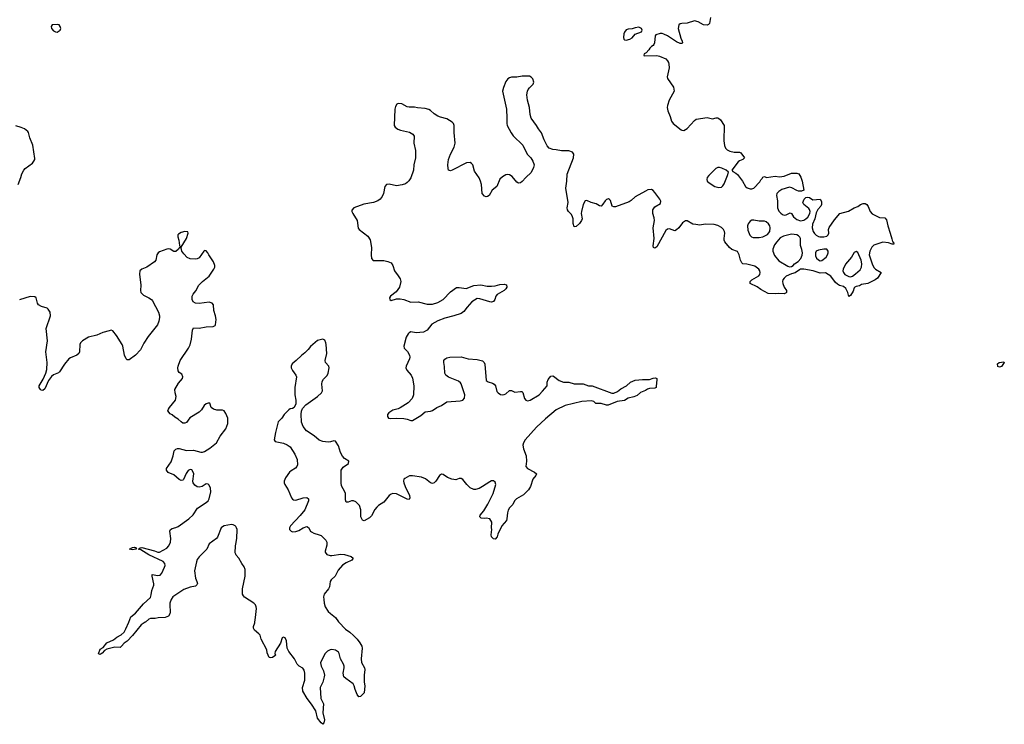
# Model space of a CAD drawing. Header units: inches. Extents: x 2323336 to 2565056, y 902223 to 1020938.
# Tile 33 of 43: x 2477592 to 2488562, y 998861 to 1006706. Entities that reach past the tile are written whole.
import ezdxf

# ---------------------------------------------------------------- set-up
doc = ezdxf.new("R2010")
doc.units = ezdxf.units.IN
doc.header["$MEASUREMENT"] = 0
for name, color, linetype in [('C4070', 7, 'Continuous'), ('C4080', 7, 'Continuous'), ('C4979', 7, 'Continuous'), ('C4989', 7, 'Continuous')]:
    doc.layers.add(name, color=color, linetype=linetype)

msp = doc.modelspace()

# ---------------------------------------------------------------- linework, layer by layer
at = {"layer": 'C4070', "color": 6, "elevation": 100}
for points in [[(2478010, 1006654), (2477952, 1006648), (2477942, 1006630), (2477946, 1006610), (2477970, 1006581), (2477990, 1006571), (2478010, 1006568), (2478044, 1006590), (2478049, 1006610), (2478044, 1006630), (2478030, 1006649)], [(2479430, 1004348), (2479390, 1004338), (2479360, 1004320), (2479352, 1004310), (2479352, 1004290), (2479365, 1004250), (2479373, 1004193), (2479378, 1004178), (2479390, 1004174), (2479450, 1004272), (2479468, 1004328), (2479466, 1004346)], [(2478845, 1000805), (2478815, 1000810), (2478849, 1000830), (2478870, 1000832), (2478882, 1000830), (2478894, 1000810), (2478890, 1000810)]]:
    msp.add_lwpolyline(points, close=True, dxfattribs=at)
for points in [[(2477573, 1004870), (2477606, 1004950), (2477616, 1004990), (2477638, 1005030), (2477653, 1005050), (2477733, 1005110), (2477749, 1005130), (2477759, 1005150), (2477759, 1005161), (2477737, 1005310), (2477705, 1005390), (2477689, 1005450), (2477681, 1005461), (2477645, 1005490), (2477608, 1005508), (2477550, 1005526)], [(2478807, 1000000), (2478830, 1000056), (2478881, 1000099), (2478970, 1000204), (2479048, 1000272), (2479058, 1000302), (2479063, 1000350), (2479085, 1000410), (2479086, 1000426), (2479066, 1000510), (2479069, 1000530), (2479130, 1000517), (2479157, 1000523), (2479176, 1000544), (2479206, 1000610), (2479211, 1000630), (2479209, 1000650), (2479190, 1000672), (2479030, 1000747), (2478943, 1000803), (2478915, 1000810), (2478935, 1000825), (2478952, 1000830), (2479093, 1000793), (2479130, 1000778), (2479150, 1000778), (2479230, 1000824), (2479253, 1000847), (2479272, 1000890), (2479275, 1000930), (2479266, 1001010), (2479273, 1001030), (2479290, 1001041), (2479330, 1001051), (2479357, 1001063), (2479475, 1001150), (2479525, 1001195), (2479572, 1001268), (2479671, 1001330), (2479692, 1001350), (2479701, 1001370), (2479721, 1001450), (2479716, 1001490), (2479702, 1001522), (2479690, 1001536), (2479670, 1001538), (2479625, 1001510), (2479590, 1001500), (2479570, 1001504), (2479542, 1001522), (2479523, 1001550), (2479520, 1001570), (2479531, 1001650), (2479525, 1001670), (2479510, 1001694), (2479490, 1001700), (2479470, 1001686), (2479447, 1001653), (2479415, 1001585), (2479410, 1001579), (2479390, 1001577), (2479370, 1001588), (2479310, 1001637), (2479246, 1001666), (2479227, 1001690), (2479228, 1001710), (2479278, 1001782), (2479301, 1001850), (2479313, 1001907), (2479330, 1001926), (2479350, 1001932), (2479370, 1001932), (2479450, 1001910), (2479530, 1001915), (2479610, 1001890), (2479630, 1001890), (2479650, 1001897), (2479710, 1001935), (2479784, 1001996), (2479825, 1002070), (2479890, 1002150), (2479911, 1002209), (2479910, 1002270), (2479890, 1002321), (2479870, 1002351), (2479850, 1002360), (2479790, 1002358), (2479750, 1002370), (2479726, 1002390), (2479710, 1002438), (2479690, 1002437), (2479670, 1002429), (2479647, 1002410), (2479616, 1002364), (2479590, 1002337), (2479487, 1002273), (2479450, 1002222), (2479430, 1002215), (2479410, 1002215), (2479390, 1002229), (2479359, 1002259), (2479320, 1002280), (2479290, 1002308), (2479270, 1002318), (2479244, 1002350), (2479249, 1002370), (2479261, 1002390), (2479329, 1002470), (2479335, 1002510), (2479323, 1002550), (2479321, 1002590), (2479362, 1002658), (2479404, 1002710), (2479409, 1002730), (2479399, 1002759), (2479370, 1002778), (2479358, 1002798), (2479353, 1002830), (2479357, 1002850), (2479381, 1002910), (2479472, 1003048), (2479492, 1003088), (2479505, 1003150), (2479516, 1003250), (2479524, 1003270), (2479530, 1003276), (2479590, 1003271), (2479670, 1003286), (2479749, 1003291), (2479770, 1003301), (2479775, 1003310), (2479780, 1003370), (2479775, 1003410), (2479755, 1003470), (2479752, 1003530), (2479736, 1003550), (2479702, 1003562), (2479590, 1003547), (2479552, 1003552), (2479526, 1003566), (2479515, 1003590), (2479512, 1003610), (2479514, 1003630), (2479523, 1003650), (2479553, 1003687), (2479589, 1003751), (2479628, 1003792), (2479703, 1003850), (2479756, 1003930), (2479765, 1003950), (2479765, 1003970), (2479750, 1004012), (2479698, 1004090), (2479689, 1004110), (2479670, 1004133), (2479650, 1004135), (2479643, 1004130), (2479590, 1004056), (2479570, 1004044), (2479550, 1004039), (2479490, 1004045), (2479459, 1004059), (2479420, 1004100), (2479399, 1004130), (2479390, 1004166), (2479370, 1004166), (2479362, 1004150), (2479330, 1004125), (2479310, 1004125), (2479270, 1004152), (2479250, 1004155), (2479230, 1004150), (2479150, 1004120), (2479134, 1004110), (2479120, 1004090), (2479107, 1004030), (2479095, 1004010), (2479010, 1003952), (2478953, 1003927), (2478930, 1003910), (2478926, 1003874), (2478940, 1003750), (2478938, 1003690), (2478942, 1003670), (2478970, 1003640), (2479032, 1003610), (2479059, 1003590), (2479070, 1003576), (2479139, 1003450), (2479150, 1003410), (2479150, 1003390), (2479143, 1003350), (2479128, 1003310), (2479022, 1003178), (2478974, 1003106), (2478936, 1003030), (2478883, 1002970), (2478810, 1002918), (2478790, 1002919), (2478779, 1002930), (2478760, 1002970), (2478741, 1003070), (2478733, 1003090), (2478672, 1003192), (2478630, 1003242), (2478610, 1003248), (2478590, 1003244), (2478518, 1003222), (2478450, 1003193), (2478359, 1003170), (2478290, 1003131), (2478269, 1003110), (2478262, 1003090), (2478259, 1003010), (2478250, 1002990), (2478227, 1002973), (2478158, 1002942), (2478140, 1002930), (2478091, 1002870), (2478036, 1002784), (2478025, 1002775), (2477970, 1002753), (2477945, 1002735), (2477913, 1002690), (2477870, 1002597), (2477850, 1002576), (2477830, 1002583), (2477824, 1002590), (2477810, 1002610), (2477808, 1002630), (2477855, 1002705), (2477882, 1002770), (2477893, 1002810), (2477897, 1002890), (2477882, 1003010), (2477900, 1003130), (2477888, 1003270), (2477936, 1003410), (2477930, 1003450), (2477910, 1003484), (2477896, 1003496), (2477834, 1003514), (2477803, 1003530), (2477790, 1003550), (2477774, 1003610), (2477760, 1003620), (2477710, 1003624), (2477590, 1003588)], [(2480000, 1001062), (2479994, 1001070), (2479970, 1001081), (2479950, 1001084), (2479871, 1001070), (2479850, 1001061), (2479836, 1001050), (2479796, 1000944), (2479784, 1000930), (2479703, 1000870), (2479676, 1000810), (2479590, 1000727), (2479570, 1000695), (2479561, 1000670), (2479540, 1000570), (2479550, 1000490), (2479567, 1000450), (2479571, 1000430), (2479567, 1000413), (2479550, 1000401), (2479490, 1000387), (2479419, 1000361), (2479299, 1000281), (2479280, 1000250), (2479265, 1000210), (2479263, 1000190), (2479270, 1000110), (2479265, 1000090), (2479250, 1000064), (2479214, 1000050), (2479134, 1000046), (2479102, 1000038), (2479050, 1000039), (2479030, 1000030), (2478994, 1000000)], [(2480000, 1000757), (2479994, 1000770), (2479997, 1000850), (2480000, 1000866)]]:
    msp.add_lwpolyline(points, dxfattribs=at)
at = {"layer": 'C4080', "color": 6, "elevation": 100}
for points in [[(2485290, 1006730), (2485277, 1006663), (2485268, 1006652), (2485250, 1006645), (2485210, 1006648), (2485150, 1006681), (2485110, 1006694), (2485030, 1006668), (2484970, 1006664), (2484950, 1006660), (2484934, 1006650), (2484927, 1006610), (2484959, 1006499), (2484973, 1006467), (2484976, 1006450), (2484970, 1006441), (2484950, 1006442), (2484910, 1006461), (2484810, 1006527), (2484770, 1006545), (2484750, 1006551), (2484728, 1006552), (2484681, 1006539), (2484672, 1006528), (2484665, 1006450), (2484658, 1006430), (2484650, 1006418), (2484631, 1006409), (2484612, 1006390), (2484602, 1006370), (2484570, 1006338), (2484550, 1006326), (2484545, 1006310), (2484550, 1006305), (2484690, 1006309), (2484721, 1006301), (2484789, 1006269), (2484808, 1006250), (2484819, 1006230), (2484826, 1006210), (2484828, 1006170), (2484807, 1006070), (2484810, 1006050), (2484876, 1005956), (2484885, 1005910), (2484828, 1005810), (2484809, 1005751), (2484807, 1005730), (2484814, 1005690), (2484839, 1005630), (2484855, 1005575), (2484871, 1005550), (2484961, 1005481), (2484970, 1005475), (2484990, 1005474), (2485030, 1005496), (2485110, 1005585), (2485130, 1005599), (2485250, 1005617), (2485310, 1005604), (2485350, 1005615), (2485365, 1005615), (2485379, 1005610), (2485399, 1005590), (2485442, 1005530), (2485437, 1005357), (2485445, 1005305), (2485457, 1005277), (2485476, 1005256), (2485504, 1005244), (2485551, 1005231), (2485610, 1005232), (2485625, 1005225), (2485667, 1005170), (2485647, 1005150), (2485610, 1005134), (2485597, 1005123), (2485525, 1005030), (2485536, 1005016), (2485570, 1004999), (2485590, 1004981), (2485644, 1004910), (2485679, 1004850), (2485696, 1004836), (2485730, 1004822), (2485750, 1004822), (2485770, 1004832), (2485837, 1004903), (2485850, 1004924), (2485863, 1004937), (2485870, 1004952), (2485890, 1004959), (2485911, 1004951), (2486010, 1004963), (2486056, 1004956), (2486110, 1004964), (2486190, 1004996), (2486250, 1004998), (2486271, 1004990), (2486294, 1004954), (2486310, 1004910), (2486330, 1004808), (2486303, 1004797), (2486270, 1004796), (2486250, 1004803), (2486196, 1004836), (2486170, 1004842), (2486084, 1004816), (2486050, 1004794), (2486028, 1004770), (2486022, 1004750), (2486034, 1004690), (2486036, 1004610), (2486050, 1004575), (2486071, 1004551), (2486090, 1004537), (2486110, 1004531), (2486130, 1004534), (2486175, 1004555), (2486190, 1004547), (2486214, 1004510), (2486250, 1004480), (2486290, 1004468), (2486330, 1004476), (2486352, 1004488), (2486373, 1004507), (2486397, 1004550), (2486398, 1004570), (2486392, 1004592), (2486384, 1004604), (2486329, 1004650), (2486322, 1004662), (2486319, 1004670), (2486333, 1004707), (2486350, 1004725), (2486370, 1004731), (2486390, 1004725), (2486430, 1004699), (2486510, 1004710), (2486524, 1004684), (2486524, 1004650), (2486516, 1004630), (2486486, 1004594), (2486465, 1004555), (2486452, 1004490), (2486426, 1004430), (2486421, 1004390), (2486433, 1004350), (2486447, 1004327), (2486466, 1004306), (2486490, 1004292), (2486507, 1004287), (2486553, 1004287), (2486584, 1004296), (2486600, 1004310), (2486607, 1004330), (2486604, 1004370), (2486610, 1004393), (2486670, 1004479), (2486730, 1004547), (2486827, 1004573), (2486890, 1004611), (2486930, 1004626), (2486958, 1004650), (2486990, 1004661), (2487010, 1004661), (2487031, 1004650), (2487046, 1004626), (2487067, 1004570), (2487090, 1004546), (2487170, 1004505), (2487230, 1004501), (2487250, 1004478), (2487264, 1004410), (2487292, 1004330), (2487307, 1004267), (2487318, 1004238), (2487326, 1004230), (2487331, 1004209), (2487311, 1004209), (2487270, 1004221), (2487210, 1004228), (2487110, 1004196), (2487085, 1004175), (2487062, 1004130), (2487058, 1004090), (2487090, 1003990), (2487109, 1003949), (2487127, 1003927), (2487191, 1003890), (2487150, 1003828), (2487125, 1003810), (2487042, 1003770), (2486970, 1003757), (2486950, 1003745), (2486910, 1003737), (2486898, 1003730), (2486890, 1003722), (2486877, 1003683), (2486850, 1003635), (2486830, 1003626), (2486818, 1003670), (2486795, 1003715), (2486770, 1003736), (2486727, 1003747), (2486702, 1003762), (2486682, 1003782), (2486630, 1003849), (2486570, 1003888), (2486510, 1003885), (2486432, 1003912), (2486330, 1003927), (2486293, 1003927), (2486279, 1003921), (2486230, 1003889), (2486190, 1003878), (2486130, 1003850), (2486108, 1003830), (2486095, 1003810), (2486090, 1003790), (2486093, 1003770), (2486108, 1003728), (2486134, 1003690), (2486134, 1003670), (2486130, 1003664), (2486110, 1003653), (2486050, 1003659), (2486010, 1003655), (2485930, 1003659), (2485850, 1003703), (2485810, 1003732), (2485729, 1003770), (2485729, 1003790), (2485749, 1003810), (2485827, 1003853), (2485837, 1003870), (2485843, 1003890), (2485837, 1003910), (2485826, 1003930), (2485782, 1003962), (2485694, 1003986), (2485650, 1003989), (2485638, 1003998), (2485623, 1004030), (2485609, 1004090), (2485590, 1004124), (2485527, 1004147), (2485502, 1004170), (2485450, 1004233), (2485442, 1004250), (2485440, 1004270), (2485449, 1004330), (2485444, 1004350), (2485433, 1004370), (2485412, 1004392), (2485370, 1004415), (2485330, 1004425), (2485230, 1004428), (2485170, 1004420), (2485125, 1004425), (2485090, 1004431), (2485030, 1004467), (2485010, 1004468), (2484977, 1004443), (2484936, 1004390), (2484910, 1004365), (2484890, 1004357), (2484830, 1004377), (2484810, 1004374), (2484790, 1004360), (2484690, 1004178), (2484670, 1004161), (2484654, 1004170), (2484648, 1004190), (2484660, 1004270), (2484650, 1004390), (2484663, 1004470), (2484661, 1004501), (2484647, 1004550), (2484647, 1004590), (2484670, 1004624), (2484730, 1004661), (2484734, 1004686), (2484724, 1004710), (2484670, 1004783), (2484650, 1004806), (2484630, 1004816), (2484590, 1004811), (2484563, 1004797), (2484450, 1004733), (2484406, 1004694), (2484382, 1004678), (2484230, 1004623), (2484210, 1004623), (2484192, 1004632), (2484174, 1004694), (2484165, 1004705), (2484151, 1004711), (2484130, 1004703), (2484116, 1004690), (2484090, 1004652), (2484070, 1004632), (2484050, 1004634), (2484015, 1004655), (2483958, 1004670), (2483910, 1004692), (2483892, 1004688), (2483871, 1004649), (2483852, 1004570), (2483848, 1004548), (2483858, 1004490), (2483853, 1004470), (2483830, 1004439), (2483790, 1004404), (2483770, 1004402), (2483757, 1004437), (2483757, 1004490), (2483752, 1004510), (2483738, 1004538), (2483707, 1004570), (2483695, 1004590), (2483692, 1004610), (2483702, 1004670), (2483675, 1004830), (2483688, 1004910), (2483692, 1004988), (2483763, 1005170), (2483765, 1005210), (2483750, 1005230), (2483710, 1005246), (2483630, 1005245), (2483570, 1005259), (2483530, 1005261), (2483490, 1005277), (2483470, 1005301), (2483434, 1005370), (2483407, 1005447), (2483371, 1005491), (2483349, 1005530), (2483291, 1005610), (2483278, 1005650), (2483272, 1005730), (2483249, 1005810), (2483242, 1005870), (2483249, 1005910), (2483258, 1005930), (2483271, 1005949), (2483312, 1005988), (2483320, 1006010), (2483310, 1006047), (2483290, 1006067), (2483270, 1006076), (2483250, 1006078), (2483190, 1006078), (2483130, 1006068), (2483070, 1006068), (2483050, 1006061), (2483030, 1006047), (2483010, 1006017), (2482981, 1005950), (2482972, 1005910), (2483015, 1005710), (2483021, 1005610), (2483018, 1005550), (2483024, 1005530), (2483067, 1005447), (2483090, 1005413), (2483199, 1005310), (2483245, 1005210), (2483285, 1005170), (2483309, 1005130), (2483323, 1005090), (2483318, 1005062), (2483290, 1005005), (2483230, 1004950), (2483190, 1004905), (2483170, 1004890), (2483150, 1004888), (2483130, 1004898), (2483079, 1004959), (2483050, 1004980), (2483030, 1004983), (2483010, 1004978), (2482970, 1004958), (2482942, 1004930), (2482909, 1004851), (2482857, 1004810), (2482821, 1004750), (2482803, 1004737), (2482790, 1004735), (2482770, 1004741), (2482743, 1004770), (2482737, 1004870), (2482727, 1004907), (2482710, 1004945), (2482659, 1005019), (2482639, 1005090), (2482627, 1005107), (2482610, 1005116), (2482570, 1005112), (2482410, 1005032), (2482390, 1005025), (2482369, 1005030), (2482364, 1005050), (2482362, 1005090), (2482370, 1005151), (2482391, 1005210), (2482432, 1005288), (2482442, 1005330), (2482431, 1005451), (2482432, 1005530), (2482424, 1005550), (2482410, 1005567), (2482350, 1005602), (2482280, 1005620), (2482251, 1005631), (2482210, 1005658), (2482170, 1005695), (2482150, 1005707), (2482110, 1005717), (2482024, 1005724), (2481990, 1005732), (2481930, 1005731), (2481910, 1005736), (2481850, 1005770), (2481810, 1005774), (2481793, 1005767), (2481779, 1005741), (2481770, 1005710), (2481764, 1005530), (2481776, 1005510), (2481806, 1005486), (2481835, 1005475), (2481935, 1005455), (2481973, 1005433), (2481985, 1005410), (2481984, 1005330), (2482001, 1005250), (2482003, 1005170), (2481983, 1005090), (2481980, 1005030), (2481950, 1004945), (2481929, 1004911), (2481910, 1004893), (2481890, 1004879), (2481854, 1004866), (2481790, 1004858), (2481710, 1004876), (2481679, 1004870), (2481660, 1004850), (2481644, 1004770), (2481630, 1004737), (2481609, 1004710), (2481582, 1004690), (2481534, 1004670), (2481426, 1004654), (2481314, 1004610), (2481293, 1004587), (2481294, 1004570), (2481302, 1004550), (2481351, 1004470), (2481364, 1004384), (2481375, 1004370), (2481470, 1004296), (2481496, 1004256), (2481512, 1004170), (2481507, 1004087), (2481510, 1004047), (2481530, 1004027), (2481550, 1004024), (2481650, 1004026), (2481694, 1004014), (2481730, 1003998), (2481750, 1003971), (2481769, 1003910), (2481810, 1003856), (2481830, 1003822), (2481837, 1003790), (2481822, 1003730), (2481785, 1003675), (2481725, 1003630), (2481711, 1003610), (2481715, 1003590), (2481730, 1003581), (2481790, 1003597), (2481830, 1003598), (2481870, 1003590), (2481950, 1003561), (2482030, 1003565), (2482130, 1003539), (2482190, 1003540), (2482250, 1003556), (2482310, 1003590), (2482390, 1003678), (2482457, 1003723), (2482490, 1003724), (2482568, 1003712), (2482652, 1003748), (2482730, 1003756), (2482801, 1003741), (2482850, 1003739), (2482890, 1003742), (2482942, 1003758), (2482990, 1003763), (2483015, 1003755), (2483018, 1003730), (2483007, 1003710), (2482990, 1003693), (2482910, 1003646), (2482898, 1003630), (2482884, 1003590), (2482870, 1003569), (2482850, 1003563), (2482830, 1003566), (2482719, 1003599), (2482690, 1003601), (2482630, 1003564), (2482576, 1003504), (2482542, 1003458), (2482510, 1003434), (2482430, 1003408), (2482330, 1003384), (2482250, 1003354), (2482185, 1003315), (2482130, 1003250), (2482092, 1003228), (2482010, 1003219), (2481950, 1003230), (2481930, 1003220), (2481920, 1003210), (2481898, 1003170), (2481870, 1003070), (2481875, 1003050), (2481911, 1003011), (2481935, 1002970), (2481939, 1002950), (2481935, 1002930), (2481897, 1002850), (2481894, 1002830), (2481905, 1002805), (2481953, 1002750), (2481970, 1002715), (2481982, 1002630), (2481980, 1002530), (2481963, 1002490), (2481920, 1002440), (2481830, 1002383), (2481810, 1002374), (2481750, 1002358), (2481705, 1002330), (2481690, 1002310), (2481689, 1002290), (2481702, 1002270), (2481725, 1002265), (2481789, 1002271), (2481870, 1002265), (2481910, 1002259), (2481950, 1002244), (2481970, 1002245), (2482062, 1002298), (2482110, 1002339), (2482170, 1002346), (2482190, 1002354), (2482239, 1002390), (2482290, 1002412), (2482349, 1002451), (2482499, 1002461), (2482530, 1002470), (2482546, 1002494), (2482552, 1002530), (2482511, 1002651), (2482504, 1002664), (2482482, 1002681), (2482370, 1002726), (2482341, 1002750), (2482328, 1002770), (2482326, 1002846), (2482316, 1002890), (2482318, 1002910), (2482330, 1002927), (2482350, 1002941), (2482386, 1002950), (2482510, 1002952), (2482590, 1002930), (2482690, 1002922), (2482747, 1002907), (2482767, 1002890), (2482774, 1002870), (2482790, 1002690), (2482810, 1002674), (2482861, 1002661), (2482880, 1002650), (2482894, 1002630), (2482908, 1002568), (2482923, 1002550), (2482950, 1002533), (2482970, 1002529), (2482990, 1002532), (2483010, 1002542), (2483050, 1002576), (2483070, 1002577), (2483110, 1002560), (2483170, 1002568), (2483186, 1002566), (2483196, 1002556), (2483215, 1002490), (2483230, 1002472), (2483250, 1002464), (2483281, 1002470), (2483380, 1002530), (2483418, 1002570), (2483467, 1002630), (2483468, 1002670), (2483478, 1002702), (2483510, 1002736), (2483530, 1002741), (2483550, 1002731), (2483571, 1002710), (2483601, 1002690), (2483650, 1002670), (2483710, 1002669), (2483770, 1002653), (2483870, 1002653), (2483928, 1002628), (2483970, 1002630), (2484190, 1002548), (2484211, 1002549), (2484254, 1002566), (2484290, 1002598), (2484354, 1002630), (2484399, 1002670), (2484450, 1002693), (2484530, 1002701), (2484610, 1002699), (2484650, 1002716), (2484677, 1002717), (2484692, 1002710), (2484692, 1002690), (2484685, 1002670), (2484684, 1002616), (2484682, 1002610), (2484670, 1002604), (2484610, 1002599), (2484588, 1002592), (2484564, 1002576), (2484510, 1002556), (2484470, 1002522), (2484433, 1002507), (2484370, 1002492), (2484330, 1002467), (2484250, 1002456), (2484150, 1002416), (2484130, 1002416), (2484070, 1002432), (2484012, 1002432), (2483990, 1002454), (2483964, 1002464), (2483854, 1002454), (2483670, 1002411), (2483570, 1002363), (2483450, 1002264), (2483349, 1002171), (2483222, 1002030), (2483205, 1001995), (2483199, 1001970), (2483204, 1001930), (2483234, 1001850), (2483240, 1001790), (2483231, 1001730), (2483249, 1001709), (2483328, 1001668), (2483351, 1001650), (2483343, 1001630), (2483309, 1001591), (2483284, 1001510), (2483259, 1001470), (2483204, 1001416), (2483127, 1001373), (2483106, 1001350), (2483086, 1001310), (2483048, 1001272), (2483034, 1001246), (2483026, 1001214), (2483020, 1001150), (2483014, 1001130), (2482965, 1001070), (2482920, 1000980), (2482910, 1000948), (2482890, 1000922), (2482870, 1000928), (2482850, 1000950), (2482846, 1000970), (2482853, 1001030), (2482849, 1001050), (2482852, 1001110), (2482830, 1001148), (2482790, 1001157), (2482770, 1001153), (2482735, 1001155), (2482718, 1001170), (2482724, 1001190), (2482762, 1001238), (2482806, 1001314), (2482866, 1001430), (2482895, 1001530), (2482890, 1001557), (2482870, 1001573), (2482850, 1001571), (2482830, 1001562), (2482750, 1001508), (2482710, 1001488), (2482670, 1001475), (2482650, 1001475), (2482610, 1001495), (2482574, 1001530), (2482530, 1001587), (2482510, 1001599), (2482490, 1001599), (2482450, 1001584), (2482408, 1001590), (2482357, 1001610), (2482310, 1001644), (2482290, 1001645), (2482270, 1001632), (2482230, 1001567), (2482210, 1001549), (2482190, 1001544), (2482169, 1001550), (2482113, 1001593), (2482070, 1001614), (2481970, 1001627), (2481934, 1001626), (2481881, 1001599), (2481871, 1001590), (2481868, 1001570), (2481870, 1001550), (2481886, 1001510), (2481934, 1001410), (2481937, 1001383), (2481930, 1001364), (2481910, 1001367), (2481790, 1001426), (2481750, 1001431), (2481730, 1001425), (2481708, 1001410), (2481650, 1001336), (2481590, 1001297), (2481570, 1001280), (2481548, 1001251), (2481510, 1001184), (2481490, 1001159), (2481430, 1001126), (2481410, 1001134), (2481392, 1001170), (2481393, 1001250), (2481376, 1001296), (2481337, 1001337), (2481310, 1001348), (2481290, 1001350), (2481250, 1001333), (2481230, 1001334), (2481221, 1001361), (2481221, 1001430), (2481216, 1001450), (2481177, 1001517), (2481173, 1001550), (2481175, 1001690), (2481194, 1001726), (2481255, 1001765), (2481258, 1001790), (2481210, 1001819), (2481187, 1001847), (2481167, 1001887), (2481143, 1001963), (2481110, 1002012), (2481090, 1002018), (2481055, 1002005), (2481030, 1002002), (2480970, 1002010), (2480930, 1002025), (2480872, 1002072), (2480789, 1002130), (2480750, 1002177), (2480730, 1002225), (2480726, 1002314), (2480732, 1002348), (2480744, 1002376), (2480781, 1002419), (2480910, 1002510), (2480954, 1002550), (2480966, 1002574), (2480958, 1002650), (2480963, 1002677), (2480977, 1002703), (2481016, 1002744), (2481028, 1002770), (2481039, 1002830), (2481036, 1002850), (2480999, 1002890), (2480994, 1002910), (2481013, 1002990), (2481008, 1003090), (2481004, 1003110), (2480990, 1003137), (2480970, 1003149), (2480910, 1003134), (2480830, 1003066), (2480807, 1003033), (2480770, 1002996), (2480730, 1002969), (2480673, 1002910), (2480627, 1002873), (2480615, 1002850), (2480616, 1002830), (2480630, 1002801), (2480668, 1002750), (2480674, 1002730), (2480656, 1002610), (2480658, 1002530), (2480669, 1002470), (2480669, 1002430), (2480650, 1002387), (2480630, 1002376), (2480607, 1002373), (2480590, 1002364), (2480538, 1002310), (2480512, 1002268), (2480472, 1002228), (2480440, 1002110), (2480427, 1002027), (2480438, 1002010), (2480530, 1001991), (2480573, 1001973), (2480604, 1001950), (2480659, 1001870), (2480685, 1001810), (2480687, 1001750), (2480680, 1001730), (2480666, 1001714), (2480615, 1001685), (2480597, 1001670), (2480555, 1001605), (2480540, 1001570), (2480538, 1001550), (2480545, 1001530), (2480583, 1001470), (2480621, 1001381), (2480630, 1001368), (2480641, 1001361), (2480670, 1001358), (2480750, 1001382), (2480790, 1001387), (2480810, 1001371), (2480810, 1001350), (2480767, 1001250), (2480715, 1001185), (2480610, 1001070), (2480599, 1001050), (2480596, 1001030), (2480615, 1001010), (2480630, 1001006), (2480670, 1001007), (2480701, 1001019), (2480750, 1001048), (2480790, 1001064), (2480810, 1001051), (2480832, 1001012), (2480843, 1001003), (2480869, 1000989), (2480930, 1000972), (2480950, 1000962), (2480970, 1000946), (2481002, 1000910), (2481012, 1000890), (2481014, 1000854), (2480995, 1000790), (2480996, 1000776), (2481013, 1000753), (2481050, 1000740), (2481070, 1000739), (2481170, 1000756), (2481210, 1000753), (2481285, 1000730), (2481306, 1000710), (2481292, 1000688), (2481230, 1000660), (2481188, 1000632), (2481141, 1000579), (2481105, 1000510), (2481061, 1000470), (2481051, 1000450), (2481042, 1000390), (2481032, 1000370), (2480984, 1000310), (2480978, 1000282), (2480979, 1000250), (2480985, 1000210), (2480997, 1000170), (2481030, 1000116), (2481053, 1000093), (2481109, 1000050), (2481143, 1000003), (2481146, 1000000)], [(2480000, 1000866), (2480012, 1000930), (2480013, 1001030), (2480008, 1001050), (2480000, 1001062)], [(2480211, 1000000), (2480220, 1000050), (2480230, 1000150), (2480228, 1000170), (2480218, 1000190), (2480200, 1000210), (2480095, 1000275), (2480084, 1000290), (2480076, 1000310), (2480076, 1000370), (2480105, 1000510), (2480103, 1000583), (2480094, 1000614), (2480067, 1000650), (2480033, 1000710), (2480005, 1000745), (2480000, 1000757)]]:
    msp.add_lwpolyline(points, dxfattribs=at)
for points in [[(2484490, 1006624), (2484450, 1006616), (2484417, 1006603), (2484370, 1006601), (2484350, 1006594), (2484330, 1006569), (2484324, 1006550), (2484318, 1006510), (2484324, 1006490), (2484330, 1006483), (2484350, 1006479), (2484390, 1006488), (2484415, 1006506), (2484450, 1006545), (2484518, 1006570), (2484528, 1006590), (2484518, 1006610)], [(2485390, 1005061), (2485370, 1005060), (2485349, 1005051), (2485269, 1004970), (2485252, 1004950), (2485247, 1004927), (2485250, 1004910), (2485272, 1004890), (2485337, 1004850), (2485383, 1004837), (2485410, 1004842), (2485425, 1004855), (2485440, 1004880), (2485478, 1004970), (2485489, 1005010), (2485464, 1005030), (2485415, 1005055)], [(2485770, 1004475), (2485750, 1004475), (2485730, 1004463), (2485708, 1004432), (2485701, 1004410), (2485704, 1004364), (2485727, 1004307), (2485747, 1004287), (2485763, 1004283), (2485830, 1004280), (2485870, 1004287), (2485924, 1004316), (2485949, 1004350), (2485955, 1004390), (2485950, 1004410), (2485934, 1004434), (2485910, 1004454), (2485890, 1004462), (2485830, 1004462)], [(2486190, 1004320), (2486103, 1004297), (2486064, 1004276), (2486026, 1004234), (2486002, 1004198), (2485984, 1004150), (2485983, 1004130), (2486002, 1004082), (2486050, 1004021), (2486150, 1003961), (2486170, 1003953), (2486190, 1003957), (2486210, 1003971), (2486226, 1003990), (2486264, 1004016), (2486294, 1004046), (2486310, 1004083), (2486312, 1004110), (2486306, 1004146), (2486291, 1004191), (2486291, 1004270), (2486285, 1004285), (2486270, 1004300), (2486250, 1004310)], [(2486550, 1004153), (2486490, 1004142), (2486467, 1004130), (2486457, 1004110), (2486457, 1004077), (2486470, 1004050), (2486490, 1004031), (2486510, 1004022), (2486530, 1004027), (2486576, 1004064), (2486592, 1004088), (2486600, 1004110), (2486600, 1004130), (2486583, 1004150)], [(2486910, 1004124), (2486890, 1004114), (2486858, 1004062), (2486794, 1003986), (2486765, 1003930), (2486763, 1003910), (2486769, 1003890), (2486786, 1003870), (2486830, 1003847), (2486850, 1003845), (2486870, 1003850), (2486905, 1003875), (2486957, 1003923), (2486970, 1003950), (2486976, 1003990), (2486968, 1004028), (2486930, 1004115)], [(2488510, 1002838), (2488490, 1002846), (2488485, 1002875), (2488506, 1002890), (2488558, 1002898), (2488562, 1002890), (2488530, 1002844)]]:
    msp.add_lwpolyline(points, close=True, dxfattribs=at)
at = {"layer": 'C4979', "color": 6, "elevation": 100}
msp.add_lwpolyline([(2478994, 1000000), (2478990, 999997), (2478945, 999970), (2478850, 999850), (2478790, 999788), (2478757, 999763), (2478727, 999730), (2478710, 999718), (2478650, 999719), (2478564, 999696), (2478536, 999684), (2478510, 999654), (2478490, 999639), (2478470, 999646), (2478490, 999696), (2478523, 999717), (2478561, 999770), (2478638, 999802), (2478675, 999830), (2478722, 999858), (2478754, 999886), (2478775, 999925), (2478807, 1000000)], dxfattribs=at)
at = {"layer": 'C4989', "color": 6, "elevation": 100}
msp.add_lwpolyline([(2481146, 1000000), (2481221, 999921), (2481270, 999887), (2481310, 999850), (2481350, 999810), (2481380, 999770), (2481402, 999730), (2481407, 999710), (2481396, 999590), (2481401, 999550), (2481435, 999490), (2481439, 999470), (2481431, 999410), (2481430, 999330), (2481436, 999290), (2481431, 999211), (2481390, 999170), (2481370, 999168), (2481350, 999194), (2481328, 999250), (2481319, 999290), (2481308, 999310), (2481224, 999370), (2481203, 999390), (2481195, 999430), (2481207, 999490), (2481206, 999510), (2481201, 999530), (2481167, 999590), (2481153, 999650), (2481145, 999665), (2481110, 999686), (2481070, 999693), (2481050, 999692), (2481023, 999677), (2480995, 999650), (2480950, 999564), (2480945, 999545), (2480949, 999510), (2480976, 999456), (2480986, 999410), (2480985, 999390), (2480969, 999330), (2480941, 999270), (2480948, 999150), (2480978, 999090), (2480971, 998990), (2480989, 998910), (2480982, 998878), (2480970, 998861), (2480950, 998877), (2480911, 998930), (2480891, 999011), (2480844, 999084), (2480793, 999150), (2480748, 999230), (2480744, 999270), (2480769, 999351), (2480770, 999430), (2480763, 999463), (2480746, 999486), (2480707, 999510), (2480685, 999530), (2480652, 999590), (2480590, 999670), (2480572, 999710), (2480564, 999790), (2480550, 999824), (2480530, 999833), (2480517, 999823), (2480497, 999764), (2480437, 999670), (2480435, 999650), (2480441, 999630), (2480436, 999624), (2480410, 999605), (2480390, 999601), (2480370, 999604), (2480350, 999658), (2480344, 999690), (2480282, 999810), (2480272, 999852), (2480257, 999870), (2480209, 999910), (2480196, 999930), (2480196, 999950), (2480210, 999990), (2480211, 1000000)], dxfattribs=at)

doc.saveas('drawing.dxf')
